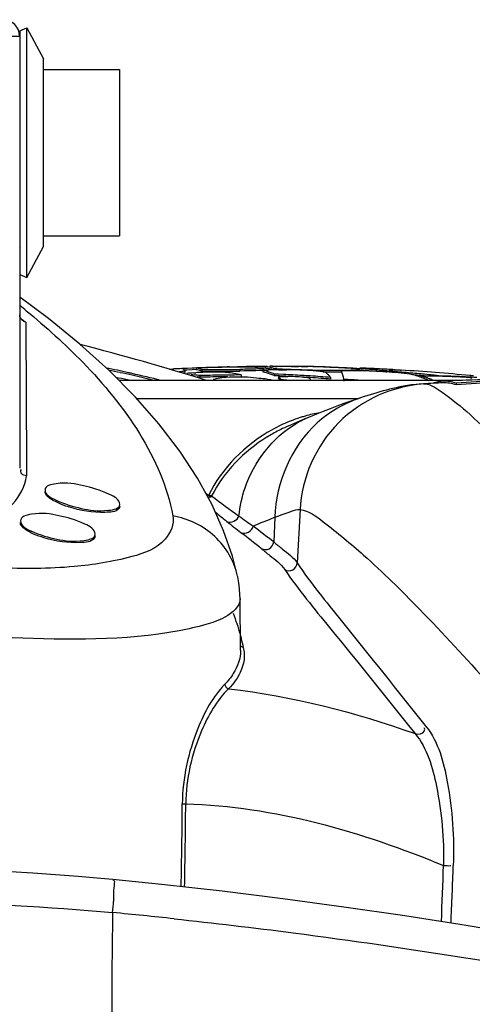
# Model space of a CAD drawing. Header units: millimetres. Extents: x 0 to 297, y 0 to 210.
# Tile 45 of 108: x 159 to 167, y 163 to 180. Entities that reach past the tile are written whole.
import ezdxf

# ---------------------------------------------------------------- set-up
doc = ezdxf.new("R2010")
doc.units = ezdxf.units.MM
doc.header["$LTSCALE"] = 16.335
doc.layers.get('0').update_dxf_attribs({"linetype": 'CONTINUOUS'})
doc.layers.add('08_SURFACES', color=7, linetype='CONTINUOUS')
doc.layers.add('AXES_REF', color=7, linetype='CONTINUOUS')

msp = doc.modelspace()

# ---------------------------------------------------------------- linework, layer by layer
at = {"color": 7, "linetype": 'Continuous'}
for p, q in [((159.058, 180.13), (159.058, 172.284)), ((159.483, 179.435), (160.848, 179.435)), ((160.848, 179.435), (160.848, 176.452)), ((159.483, 176.452), (160.848, 176.452)), ((167.009, 173.857), (160.838, 173.857)), ((166.311, 173.795), (166.267, 173.792)), ((163.025, 169.013), (163.017, 169.939))]:
    msp.add_line(p, q, dxfattribs=at)
at = {"color": 9, "linetype": 'Continuous'}
for p, q in [((154.91, 180.032), (159.058, 180.032)), ((159.057, 176.238), (159.058, 176.242)), ((159.167, 174.903), (159.168, 174.809)), ((165.123, 173.525), (161.164, 173.525)), ((167.149, 173.243), (167.159, 173.234)), ((167.15, 173.242), (167.159, 173.234)), ((159.179, 172.451), (159.18, 172.143)), ((162.447, 171.791), (162.407, 171.82)), ((164.094, 171.537), (164.044, 170.581)), ((163.642, 171.401), (163.62, 170.957)), ((162.024, 166.255), (162.04, 166.255))]:
    msp.add_line(p, q, dxfattribs=at)
at = {"color": 7, "linetype": 'Continuous'}
for points in [[(162.971, 170.344), (162.878, 170.705), (162.721, 171.158), (162.515, 171.622), (162.253, 172.101), (161.933, 172.589), (161.56, 173.075), (161.136, 173.557), (160.658, 174.038), (160.136, 174.508), (159.573, 174.967), (159.058, 175.35)], [(166.267, 173.792), (166.179, 173.784), (166.097, 173.775), (166.021, 173.764), (165.95, 173.751), (165.884, 173.739), (165.82, 173.725), (165.76, 173.711), (165.701, 173.697), (165.644, 173.683), (165.586, 173.667), (165.529, 173.651), (165.472, 173.635), (165.413, 173.617), (165.353, 173.599), (165.291, 173.58), (165.228, 173.56), (165.181, 173.544)], [(165.182, 173.544), (165.135, 173.529), (165.007, 173.485), (164.88, 173.44), (164.755, 173.394), (164.633, 173.348), (164.511, 173.3), (164.391, 173.252), (164.273, 173.204), (164.245, 173.192)], [(164.245, 173.192), (164.138, 173.147), (164.03, 173.101), (163.921, 173.054), (163.852, 173.024)], [(163.017, 169.939), (163.015, 170.014), (163.007, 170.119), (162.993, 170.224), (162.974, 170.329), (162.971, 170.344)], [(160.732, 164.9), (160.515, 164.92), (160.108, 164.955), (159.701, 164.986), (159.295, 165.013), (158.89, 165.035), (158.487, 165.053), (158.087, 165.067), (157.691, 165.076)], [(168.174, 163.891), (167.076, 164.073), (165.978, 164.245), (164.881, 164.405), (163.786, 164.553), (162.693, 164.688), (161.604, 164.811), (160.732, 164.9)]]:
    msp.add_lwpolyline(points, dxfattribs=at)
at = {"color": 9, "linetype": 'Continuous'}
for points in [[(162.489, 171.76), (162.487, 171.762), (162.483, 171.764), (162.479, 171.767), (162.475, 171.77), (162.469, 171.773), (162.465, 171.778), (162.46, 171.784), (162.455, 171.79), (162.45, 171.796)], [(162.506, 171.783), (162.502, 171.784), (162.498, 171.785), (162.493, 171.786), (162.487, 171.788), (162.481, 171.79), (162.475, 171.792), (162.468, 171.795), (162.46, 171.798), (162.453, 171.801)], [(162.489, 171.76), (162.492, 171.764), (162.495, 171.767), (162.498, 171.771), (162.501, 171.775), (162.503, 171.779), (162.506, 171.783)], [(163.024, 169.102), (163.025, 169.099), (163.033, 169.089), (163.043, 169.08), (163.054, 169.073), (163.066, 169.067), (163.078, 169.064)], [(162.74, 168.403), (162.742, 168.391), (162.746, 168.379), (162.752, 168.368), (162.759, 168.357), (162.767, 168.348), (162.777, 168.34), (162.787, 168.333), (162.798, 168.327), (162.81, 168.323)], [(161.979, 166.256), (161.984, 166.256), (161.989, 166.256), (161.996, 166.256), (162.002, 166.256), (162.009, 166.255), (162.024, 166.255)]]:
    msp.add_lwpolyline(points, dxfattribs=at)
at = {"color": 7, "linetype": 'Continuous'}
for centre, radius, start, end in [((158.759, 180.032), 0.298, 0, 90), ((158.303, 160.385), 13.749, 79.389, 79.5873), ((158.14, 159.522), 14.627, 78.5296, 79.3824), ((164.983, 170.444), 2.817, 113.6764, 116.8271), ((165.009, 170.394), 2.873, 116.8312, 121.6648)]:
    msp.add_arc(centre, radius, start, end, dxfattribs=at)
at = {"color": 9, "linetype": 'Continuous'}
for centre, radius, start, end in [((150.099, 163.968), 14.368, 50.815, 51.4268), ((149.831, 159.887), 17.682, 58.1292, 58.4463), ((165.006, 171.398), 1.949, 112.5136, 120.4044), ((164.907, 170.65), 2.666, 107.2671, 108.8438), ((164.897, 170.682), 2.632, 105.7221, 107.2669), ((164.876, 170.761), 2.551, 99.5813, 105.7447), ((164.977, 170.481), 2.849, 115.4975, 119.0524), ((164.937, 170.566), 2.755, 108.872, 115.5156), ((172.116, 182.977), 14.931, 230.2721, 231.2943), ((187.931, 206.469), 43.012, 234.5689, 234.9878), ((176.957, 189.016), 22.671, 231.2901, 232.1082), ((124.341, 120.726), 63.765, 51.9764, 52.3932), ((122.8, 119.371), 65.552, 51.73432, 52.13825), ((159.714, 168.389), 3.431, 15.36, 21.9414), ((159.651, 168.371), 3.496, 14.861, 15.3691), ((159.59, 168.355), 3.559, 12.1086, 14.8535), ((159.515, 168.339), 3.637, 11.4968, 12.1154), ((162.347, 168.915), 0.746, 7.0934, 11.5218), ((61.075, 166.915), 100.906, 358.78264, 359.62614), ((63.158, 166.865), 98.884, 358.78269, 359.64647), ((43.334, 169.406), 123.411, 357.55551, 358.02419), ((39.329, 169.68), 127.598, 357.50065, 357.96539), ((154.51, 164.908), 6.247, 354.4735, 356.308), ((308.608, 161.945), 147.899, 179.08523, 182.06344), ((151.732, 69.983), 94.751, 83.88228, 84.55191)]:
    msp.add_arc(centre, radius, start, end, dxfattribs=at)
at = {"color": 7, "linetype": 'Continuous'}
for points, knots in [([(159.121, 174.924), (159.103, 174.936), (159.072, 174.969), (159.058, 175.012), (159.058, 175.034)], [0, 0, 0, 0, 0.511668, 1, 1, 1, 1]), ([(159.167, 174.903), (159.159, 174.905), (159.143, 174.91), (159.128, 174.919), (159.121, 174.924)], [0, 0, 0, 0, 0.492417, 1, 1, 1, 1]), ([(159.18, 172.143), (159.15, 172.149), (159.084, 172.159), (159.073, 172.239), (159.09, 172.259)], [0, 0, 0, 0, 0.542822, 1, 1, 1, 1])]:
    msp.add_open_spline(points, degree=3, knots=knots, dxfattribs=at)
at = {"color": 9, "linetype": 'Continuous'}
for points, knots in [([(159.177, 175.105), (159.531, 174.816), (160.656, 173.809), (161.611, 172.472), (161.81, 171.425)], [0, 0, 0, 0, 0.300036, 1, 1, 1, 1]), ([(159.168, 174.809), (159.169, 174.631), (159.174, 173.845), (159.177, 173.059), (159.179, 172.451)], [0, 0, 0, 0, 0.226338, 1, 1, 1, 1]), ([(166.341, 173.795), (165.774, 173.763), (164.622, 173.258), (164.124, 172.105), (164.094, 171.537)], [0, 0, 0, 0, 0.499632, 1, 1, 1, 1]), ([(166.311, 173.795), (166.317, 173.795), (166.326, 173.796), (166.336, 173.795), (166.341, 173.795)], [0, 0, 0, 0, 0.541385, 1, 1, 1, 1]), ([(166.341, 173.795), (166.454, 173.783), (166.74, 173.585), (166.989, 173.385), (167.149, 173.243)], [0, 0, 0, 0, 0.346038, 1, 1, 1, 1]), ([(167.159, 173.234), (167.334, 173.078), (168.255, 172.199), (169.099, 171.243), (169.765, 170.447)], [0, 0, 0, 0, 0.184367, 1, 1, 1, 1]), ([(162.996, 171.423), (163.015, 171.595), (163.149, 172.245), (163.598, 172.831), (164.019, 173.079)], [0, 0, 0, 0, 0.261772, 1, 1, 1, 1]), ([(156.719, 170.568), (157.326, 170.713), (158.254, 171.003), (159.137, 171.765), (159.18, 172.143)], [0, 0, 0, 0, 0.621267, 1, 1, 1, 1]), ([(162.447, 171.792), (162.444, 171.789), (162.44, 171.783), (162.435, 171.777), (162.432, 171.774)], [0, 0, 0, 0, 0.490209, 1, 1, 1, 1]), ([(162.452, 171.733), (162.454, 171.737), (162.458, 171.746), (162.461, 171.756), (162.462, 171.761)], [0, 0, 0, 0, 0.471524, 1, 1, 1, 1]), ([(161.81, 171.425), (161.838, 171.281), (161.666, 170.879), (160.944, 170.636), (159.937, 170.475), (159.124, 170.475), (158.669, 170.493)], [0, 0, 0, 0, 0.124469, 0.316439, 0.6136, 1, 1, 1, 1]), ([(162.971, 170.344), (162.912, 170.611), (162.617, 171.124), (162.086, 171.377), (161.81, 171.425)], [0, 0, 0, 0, 0.493852, 1, 1, 1, 1]), ([(163.642, 171.401), (163.74, 171.44), (163.886, 171.489), (164.042, 171.543), (164.094, 171.537)], [0, 0, 0, 0, 0.666538, 1, 1, 1, 1]), ([(164.094, 171.537), (164.25, 171.522), (164.649, 171.217), (165.356, 170.641), (166.349, 169.652), (167.078, 168.868), (167.482, 168.413)], [0, 0, 0, 0, 0.10142, 0.304106, 0.605801, 1, 1, 1, 1]), ([(163.397, 170.839), (163.436, 170.815), (163.552, 170.813), (163.614, 170.909), (163.62, 170.957)], [0, 0, 0, 0, 0.489635, 1, 1, 1, 1]), ([(163.62, 170.957), (163.672, 170.916), (163.817, 170.797), (163.975, 170.683), (164.044, 170.581)], [0, 0, 0, 0, 0.348855, 1, 1, 1, 1]), ([(163.397, 170.839), (163.448, 170.799), (163.593, 170.679), (163.749, 170.563), (163.819, 170.461)], [0, 0, 0, 0, 0.346984, 1, 1, 1, 1]), ([(163.819, 170.461), (163.861, 170.436), (163.979, 170.431), (164.041, 170.532), (164.044, 170.581)], [0, 0, 0, 0, 0.499741, 1, 1, 1, 1]), ([(164.044, 170.581), (164.284, 170.219), (165.08, 169.255), (165.848, 168.275), (166.358, 167.642)], [0, 0, 0, 0, 0.348152, 1, 1, 1, 1]), ([(163.819, 170.461), (164.065, 170.098), (164.87, 169.133), (165.647, 168.15), (166.161, 167.517)], [0, 0, 0, 0, 0.34947, 1, 1, 1, 1]), ([(163.017, 169.939), (163.018, 169.796), (162.758, 169.586), (162.368, 169.457), (161.095, 169.176), (159.924, 169.197), (158.925, 169.235)], [0, 0, 0, 0, 0.099997, 0.186043, 0.300153, 1, 1, 1, 1]), ([(163.087, 169.007), (163.09, 168.989), (163.093, 168.953), (163.093, 168.918), (163.092, 168.9)], [0, 0, 0, 0, 0.50244, 1, 1, 1, 1]), ([(163.092, 168.9), (163.088, 168.745), (162.995, 168.53), (162.853, 168.368), (162.81, 168.323)], [0, 0, 0, 0, 0.714165, 1, 1, 1, 1]), ([(162.74, 168.403), (162.526, 168.181), (162.152, 167.486), (161.982, 166.718), (161.979, 166.256)], [0, 0, 0, 0, 0.400747, 1, 1, 1, 1]), ([(162.81, 168.323), (162.596, 168.114), (162.217, 167.448), (162.043, 166.703), (162.04, 166.255)], [0, 0, 0, 0, 0.400568, 1, 1, 1, 1]), ([(166.161, 167.517), (166.217, 167.5), (166.337, 167.517), (166.334, 167.607), (166.326, 167.623)], [0, 0, 0, 0, 0.756468, 1, 1, 1, 1]), ([(166.358, 167.642), (166.581, 167.366), (166.807, 166.496), (166.864, 165.651), (166.846, 165.15)], [0, 0, 0, 0, 0.413813, 1, 1, 1, 1]), ([(166.161, 167.517), (166.378, 167.256), (166.611, 166.432), (166.68, 165.628), (166.672, 165.151)], [0, 0, 0, 0, 0.415663, 1, 1, 1, 1]), ([(166.672, 165.151), (166.704, 165.15), (166.717, 165.147), (166.817, 165.148), (166.805, 165.151)], [0, 0, 0, 0, 0.728834, 1, 1, 1, 1]), ([(160.732, 164.9), (160.769, 164.896), (160.731, 164.692), (160.75, 164.6), (160.744, 164.506)], [0, 0, 0, 0, 0.282173, 1, 1, 1, 1]), ([(156.116, 164.478), (156.483, 164.485), (158.022, 164.493), (159.562, 164.413), (160.728, 164.307)], [0, 0, 0, 0, 0.239069, 1, 1, 1, 1]), ([(161.83, 164.195), (162.544, 164.119), (165.361, 163.785), (168.164, 163.333), (170.247, 162.948)], [0, 0, 0, 0, 0.253153, 1, 1, 1, 1])]:
    msp.add_open_spline(points, degree=3, knots=knots, dxfattribs=at)
for points in [[(165.181, 173.544), (164.896, 173.451), (164.625, 173.294), (164.402, 173.093)], [(164.402, 173.093), (163.943, 172.68), (163.656, 172.019), (163.642, 171.401)], [(163.593, 172.972), (163.114, 172.705), (162.689, 172.284), (162.447, 171.791)], [(163.5, 172.84), (163.089, 172.586), (162.723, 172.216), (162.506, 171.783)], [(162.506, 171.783), (162.667, 171.659), (162.831, 171.54), (162.996, 171.423)], [(162.779, 171.325), (162.846, 171.283), (162.976, 171.346), (162.996, 171.423)], [(163.033, 171.124), (163.104, 171.08), (163.241, 171.159), (163.253, 171.241)], [(163.253, 171.241), (163.381, 171.298), (163.511, 171.352), (163.642, 171.401)], [(163.025, 169.013), (163.026, 168.868), (162.974, 168.719), (162.895, 168.597)], [(162.895, 168.597), (162.851, 168.527), (162.797, 168.463), (162.74, 168.403)], [(162.81, 168.323), (163.952, 168.194), (165.079, 167.901), (166.161, 167.517)], [(162.04, 166.255), (163.627, 166.22), (165.204, 165.754), (166.672, 165.151)]]:
    msp.add_open_spline(points, degree=3, dxfattribs=at)
at = {"layer": '08_SURFACES', "color": 7, "linetype": 'Continuous'}
for p, q in [((161.748, 174.057), (161.826, 174.061)), ((161.748, 174.057), (161.826, 174.061)), ((162.065, 174.073), (161.968, 174.068)), ((161.968, 174.068), (161.989, 174.069)), ((162.065, 174.073), (161.983, 174.069)), ((162.155, 174.077), (162.065, 174.073)), ((162.155, 174.077), (162.065, 174.073)), ((162.227, 174.078), (162.226, 174.078)), ((162.227, 174.078), (162.226, 174.078)), ((162.226, 174.078), (162.226, 174.048)), ((162.826, 174.098), (162.898, 174.099)), ((162.898, 174.099), (162.971, 174.101)), ((163.433, 174.064), (163.433, 174.034)), ((163.475, 174.105), (163.475, 174.075)), ((163.616, 174.074), (163.616, 174.044)), ((164.114, 174.107), (164.234, 174.105)), ((165.616, 174.058), (165.575, 174.06)), ((165.616, 174.058), (165.575, 174.06)), ((165.575, 174.06), (165.575, 174.03)), ((162.022, 174.027), (162.022, 173.997)), ((162.155, 174.047), (162.063, 174.043)), ((162.155, 174.047), (162.063, 174.043)), ((162.226, 174.05), (162.155, 174.047)), ((162.226, 174.05), (162.155, 174.047)), ((162.18, 173.992), (162.22, 173.995)), ((162.18, 173.992), (162.22, 173.995)), ((162.296, 173.943), (162.296, 173.913)), ((162.312, 174.058), (162.312, 174.028)), ((163.034, 174.054), (163.012, 174.053)), ((163.012, 174.053), (163.012, 174.023)), ((163.085, 174.026), (163.012, 174.023)), ((163.037, 173.955), (163.037, 173.925)), ((163.156, 174.028), (163.085, 174.026)), ((163.156, 174.028), (163.085, 174.026)), ((163.227, 174.03), (163.156, 174.028)), ((163.297, 174.031), (163.227, 174.03)), ((163.365, 174.033), (163.297, 174.031)), ((163.365, 174.033), (163.297, 174.031)), ((163.433, 174.034), (163.365, 174.033)), ((163.428, 174.04), (163.428, 174.01)), ((163.706, 173.968), (163.627, 173.971)), ((163.795, 173.964), (163.627, 173.971)), ((163.627, 173.971), (163.627, 173.941)), ((163.705, 173.938), (163.627, 173.941)), ((163.705, 173.938), (163.627, 173.941)), ((163.704, 173.922), (163.704, 173.892)), ((163.795, 173.964), (163.706, 173.968)), ((163.708, 174.046), (163.778, 174.047)), ((163.778, 174.047), (163.848, 174.048)), ((163.778, 174.047), (163.848, 174.048)), ((164.641, 173.911), (164.641, 173.881)), ((165.167, 174.028), (165.167, 174.057)), ((165.459, 174.046), (165.459, 174.016)), ((165.639, 174.025), (165.639, 173.996)), ((165.898, 174.042), (165.913, 174.041)), ((165.898, 174.042), (165.913, 174.041)), ((166.266, 173.936), (166.266, 173.906)), ((166.266, 173.912), (166.287, 173.904)), ((166.266, 173.912), (166.287, 173.904)), ((166.294, 173.969), (166.27, 173.972)), ((166.294, 173.969), (166.27, 173.972)), ((166.325, 173.937), (166.294, 173.94)), ((166.325, 173.936), (166.294, 173.94)), ((166.416, 173.886), (166.397, 173.892)), ((166.426, 173.882), (166.397, 173.892)), ((166.426, 173.882), (166.416, 173.886)), ((166.461, 173.953), (166.444, 173.955)), ((166.461, 173.953), (166.444, 173.955)), ((166.665, 173.934), (166.628, 173.935)), ((166.665, 173.934), (166.628, 173.935)), ((162.535, 173.864), (162.535, 173.862)), ((162.573, 173.857), (162.535, 173.862)), ((162.573, 173.857), (162.535, 173.862)), ((163.501, 173.88), (163.571, 173.872)), ((163.501, 173.88), (163.571, 173.872)), ((163.571, 173.872), (163.57, 173.857)), ((164.88, 173.876), (164.88, 173.846)), ((166.383, 173.866), (166.406, 173.857)), ((166.383, 173.866), (166.406, 173.857)), ((166.896, 173.805), (166.896, 173.775))]:
    msp.add_line(p, q, dxfattribs=at)
for centre, radius, start, end in [((147.423, 125.379), 50.743, 72.8201, 75.4826), ((156.945, 155.729), 18.713, 77.4431, 78.7017), ((163.469, 143.225), 30.879, 92.7858, 93.0792), ((163.579, 140.315), 33.792, 92.7322, 92.9734), ((163.469, 143.232), 30.873, 92.1226, 92.4385), ((163.26, 145.521), 28.575, 91.7328, 92.0731), ((163.468, 143.235), 30.87, 91.8097, 92.1226), ((163.26, 145.524), 28.573, 91.3933, 91.7328), ((163.468, 143.236), 30.868, 91.4998, 91.8097), ((163.26, 145.528), 28.569, 90.7164, 91.3933), ((163.468, 143.239), 30.866, 91.1929, 91.4998), ((163.26, 145.53), 28.567, 90.0424, 90.7164), ((164.224, 110.479), 63.634, 90.93243, 91.12852), ((164.112, 140.534), 33.537, 91.3926, 91.8408), ((163.905, 131.311), 42.8, 90.5402, 90.9589), ((163.081, 172.551), 1.554, 76.888, 84.1686), ((164.112, 140.535), 33.536, 91.159, 91.3926), ((163.828, 138.6), 35.481, 90.5679, 90.7122), ((163.667, 157.287), 16.823, 90.2378, 90.3915), ((163.881, 147.714), 26.393, 90.3959, 90.6362), ((163.648, 161.821), 12.288, 90.1162, 90.2353), ((163.881, 147.715), 26.393, 90.1605, 90.3959), ((163.881, 147.716), 26.392, 89.9298, 90.1605), ((163.881, 147.715), 26.393, 89.704, 89.9298), ((163.996, 172.775), 1.333, 90.7464, 91.3099), ((163.881, 147.715), 26.393, 89.483, 89.704), ((163.98, 162.829), 11.279, 89.3206, 89.5603), ((163.804, 154.741), 19.369, 88.7261, 89.0676), ((163.638, 141.084), 33.027, 88.7238, 88.9661), ((163.804, 154.737), 19.373, 88.3847, 88.7261), ((163.804, 154.73), 19.379, 87.7442, 88.3847), ((163.756, 139.503), 34.606, 88.7064, 88.9784), ((163.804, 154.721), 19.388, 87.3614, 87.7442), ((163.788, 151.959), 22.15, 87.6143, 87.9832), ((163.803, 154.714), 19.396, 87.0204, 87.3614), ((163.788, 151.948), 22.161, 86.8579, 87.6143), ((163.803, 154.705), 19.404, 86.6795, 87.0204), ((163.802, 154.696), 19.414, 86.3386, 86.6795), ((163.787, 151.935), 22.174, 86.4705, 86.858), ((163.802, 154.686), 19.424, 85.9977, 86.3386), ((163.786, 151.924), 22.186, 86.0768, 86.4705), ((163.756, 139.5), 34.608, 87.4099, 87.6622), ((163.839, 140.64), 33.465, 87.3334, 87.6145), ((163.756, 139.499), 34.609, 87.1626, 87.4099), ((163.694, 138.281), 35.829, 87.0753, 87.3829), ((163.839, 140.639), 33.466, 87.0538, 87.3334), ((165.572, 173.586), 0.474, 89.5851, 96.2005), ((157.011, 156.033), 18.372, 77.8892, 78.5571), ((156.712, 154.638), 19.798, 77.2551, 77.8899), ((156.616, 154.226), 20.252, 77.277, 77.4578), ((156.223, 152.516), 22.006, 75.8714, 77.2611), ((156.304, 152.842), 21.641, 76.191, 77.2493), ((161.651, 176.812), 2.809, 276.963, 277.5704), ((161.651, 176.78), 2.807, 276.9688, 277.5767), ((163.694, 138.281), 35.799, 92.6113, 92.6869), ((164.384, 148.753), 25.335, 94.989, 95.2627), ((161.272, 164.908), 9.092, 84.2015, 84.5357), ((161.27, 164.89), 9.111, 83.5344, 84.2014), ((162.566, 168.307), 5.699, 92.9564, 93.4767), ((161.269, 164.861), 9.11, 83.5291, 83.8626), ((162.587, 167.911), 6.095, 91.4864, 92.9603), ((163.209, 139.039), 34.916, 90.8896, 91.4989), ((163.209, 139.038), 34.887, 90.8904, 91.5001), ((162.616, 182.33), 8.279, 268.9347, 269.4422), ((162.616, 182.293), 8.273, 268.9338, 269.4418), ((162.672, 189.274), 15.224, 269.4869, 270.507), ((162.672, 189.231), 15.211, 269.4865, 270.5074), ((163.209, 139.039), 34.916, 90.6868, 90.8896), ((163.209, 139.039), 34.887, 90.6874, 90.8903), ((162.93, 171.613), 2.301, 94.0747, 94.9881), ((161.938, 168.323), 5.738, 80.2901, 81.6284), ((163.209, 139.039), 34.916, 90.4841, 90.6868), ((162.63, 196.565), 22.515, 270.4502, 270.8412), ((162.63, 196.516), 22.497, 270.4506, 270.8419), ((161.928, 168.266), 5.796, 78.9649, 80.2899), ((163.209, 139.039), 34.916, 90.2815, 90.4841), ((162.61, 198.055), 24.006, 270.8367, 270.9616), ((162.61, 198.006), 23.986, 270.8374, 270.9624), ((163.035, 172.024), 1.892, 86.449, 87.4804), ((161.573, 155.184), 18.795, 84.5397, 85.1808), ((161.571, 155.161), 18.818, 84.1133, 84.5398), ((164.223, 140.618), 33.432, 90.8828, 91.3641), ((162.951, 172.353), 1.754, 73.1291, 74.2182), ((162.951, 172.324), 1.752, 73.1158, 74.2057), ((162.932, 172.294), 1.815, 69.8257, 73.1158), ((162.926, 172.247), 1.833, 68.6973, 73.0887), ((162.908, 172.227), 1.887, 68.7386, 69.8391), ((163.387, 173.35), 0.731, 71.7158, 73.8289), ((162.893, 172.189), 1.927, 67.6379, 68.7385), ((162.893, 172.16), 1.927, 67.621, 68.7223), ((164.287, 139.237), 34.689, 90.5876, 90.9625), ((162.916, 173), 1.19, 46.068, 48.5533), ((162.425, 145.349), 28.617, 87.2554, 87.4373), ((162.425, 145.351), 28.645, 86.9193, 87.2577), ((162.425, 145.345), 28.621, 86.9167, 87.2554), ((163.786, 164.583), 9.465, 89.3088, 89.6254), ((163.795, 165.145), 8.903, 88.3308, 89.3199), ((164.565, 190.103), 16.06, 267.756, 268.0084), ((162.425, 145.346), 28.65, 86.5806, 86.9193), ((164.65, 192.548), 18.506, 268.0074, 268.2362), ((163.843, 166.761), 7.286, 87.2135, 88.345), ((164.709, 194.451), 20.41, 268.2356, 268.4505), ((162.424, 145.341), 28.656, 86.2923, 86.5806), ((162.424, 145.335), 28.632, 86.2929, 86.5778), ((164.763, 196.488), 22.447, 268.4524, 268.8564), ((176.37, 173.411), 12.105, 177.7448, 177.8879), ((162.424, 145.328), 28.639, 85.899, 86.2929), ((162.424, 145.33), 28.666, 85.5628, 86.2922), ((164.748, 195.161), 21.121, 268.8258, 269.885), ((162.423, 145.321), 28.646, 85.5591, 85.899), ((164.741, 193.708), 19.698, 269.3065, 269.8993), ((164.736, 186.887), 12.847, 269.8664, 270.7573), ((164.732, 188.438), 14.427, 269.8966, 270.4272), ((164.795, 182.043), 8.003, 270.7941, 271.1897), ((163.786, 151.912), 22.168, 86.0736, 86.4282), ((163.785, 151.912), 22.197, 85.677, 86.0768), ((163.786, 151.903), 22.177, 85.8199, 86.0736), ((165.576, 173.555), 0.505, 100.9873, 103.469), ((165.576, 173.528), 0.503, 100.9935, 102.8147), ((165.573, 173.572), 0.488, 96.2024, 100.9977), ((165.573, 173.542), 0.488, 96.2073, 101.0065), ((165.572, 173.556), 0.474, 89.5848, 96.2054), ((163.694, 138.281), 35.799, 86.8635, 86.988), ((163.756, 139.498), 34.61, 86.6795, 86.9191), ((163.467, 144.755), 29.351, 85.1188, 85.7557), ((165.842, 172.879), 1.165, 93.1413, 97.1377), ((165.735, 173.679), 0.372, 81.7886, 83.8449), ((165.841, 172.892), 1.151, 88.2992, 93.1381), ((165.733, 173.67), 0.381, 77.9993, 81.7805), ((165.841, 172.89), 1.153, 87.1748, 88.2988), ((163.694, 138.281), 35.829, 84.4712, 86.45), ((163.466, 144.741), 29.365, 84.5206, 85.1188), ((163.465, 144.731), 29.345, 84.5215, 84.7879), ((165.336, 171.352), 2.724, 70.022, 72.5355), ((166.101, 155.013), 18.924, 89.0762, 89.4989), ((165.37, 171.054), 3.018, 71.8747, 72.7204), ((165.289, 171.225), 2.859, 67.5035, 69.5682), ((163.464, 144.727), 29.379, 84.1792, 84.4729), ((165.35, 170.994), 3.082, 70.1294, 71.8714), ((166.101, 155.009), 18.928, 88.6518, 89.0761), ((165.312, 170.889), 3.194, 68.3329, 69.5815), ((163.464, 144.718), 29.388, 83.8181, 84.1466), ((166.101, 155.002), 18.935, 87.7982, 88.6518), ((166.223, 157.084), 16.856, 87.8697, 88.499), ((166.1, 154.991), 18.946, 87.3539, 87.7982), ((166.223, 157.072), 16.868, 87.1434, 87.8697), ((166.1, 154.982), 18.955, 86.9382, 87.3539), ((166.222, 157.055), 16.885, 86.4455, 87.1434), ((166.031, 168.704), 5.317, 77.4296, 78.2689), ((166.561, 167.896), 6.075, 84.336, 84.4742), ((161.842, 148.146), 25.793, 85.4487, 85.7304), ((162.868, 140.222), 33.714, 86.0799, 86.5784), ((168.306, 138.052), 35.799, 92.6309, 93.1939), ((166.691, 173.253), 0.59, 98.8741, 101.1902), ((166.689, 173.271), 0.573, 92.6443, 98.8893), ((168.306, 138.052), 35.829, 91.301, 92.6287), ((168.673, 151.473), 22.402, 92.6972, 94.5481), ((168.673, 151.462), 22.384, 92.6994, 94.5519)]:
    msp.add_arc(centre, radius, start, end, dxfattribs=at)
for points, knots in [([(161.989, 174.069), (161.994, 174.069), (162.007, 174.058), (162.014, 174.045), (162.018, 174.037)], [0, 0, 0, 0, 0.376001, 1, 1, 1, 1]), ([(162.312, 174.058), (162.298, 174.063), (162.271, 174.072), (162.242, 174.077), (162.227, 174.078)], [0, 0, 0, 0, 0.509259, 1, 1, 1, 1]), ([(163.591, 174.052), (163.572, 174.057), (163.534, 174.067), (163.495, 174.073), (163.475, 174.075)], [0, 0, 0, 0, 0.504247, 1, 1, 1, 1]), ([(163.616, 174.074), (163.636, 174.072), (163.743, 174.064), (163.849, 174.059), (163.936, 174.056)], [0, 0, 0, 0, 0.186066, 1, 1, 1, 1]), ([(163.623, 174.11), (163.652, 174.11), (163.678, 174.097), (163.742, 174.118), (163.742, 174.107)], [0, 0, 0, 0, 0.744433, 1, 1, 1, 1]), ([(163.938, 174.105), (163.938, 174.108), (163.953, 174.105), (163.959, 174.107), (163.966, 174.107)], [0, 0, 0, 0, 0.253549, 1, 1, 1, 1]), ([(163.979, 174.108), (163.992, 174.108), (164.021, 174.108), (164.05, 174.108), (164.067, 174.108)], [0, 0, 0, 0, 0.433315, 1, 1, 1, 1]), ([(165.167, 174.057), (165.167, 174.059), (165.163, 174.061), (165.16, 174.061), (165.157, 174.062)], [0, 0, 0, 0, 0.302574, 1, 1, 1, 1]), ([(161.898, 174.013), (161.915, 174.015), (161.946, 174.018), (161.977, 174.022), (161.992, 174.024)], [0, 0, 0, 0, 0.529856, 1, 1, 1, 1]), ([(162.312, 174.028), (162.298, 174.033), (162.27, 174.043), (162.241, 174.047), (162.226, 174.048)], [0, 0, 0, 0, 0.509321, 1, 1, 1, 1]), ([(162.312, 174.058), (162.318, 174.057), (162.33, 174.056), (162.343, 174.055), (162.349, 174.055)], [0, 0, 0, 0, 0.45492, 1, 1, 1, 1]), ([(162.312, 174.028), (162.318, 174.027), (162.33, 174.026), (162.343, 174.026), (162.349, 174.025)], [0, 0, 0, 0, 0.45492, 1, 1, 1, 1]), ([(162.349, 174.055), (162.366, 174.054), (162.404, 174.053), (162.441, 174.052), (162.462, 174.052)], [0, 0, 0, 0, 0.446483, 1, 1, 1, 1]), ([(162.349, 174.025), (162.366, 174.024), (162.404, 174.023), (162.441, 174.022), (162.462, 174.022)], [0, 0, 0, 0, 0.446483, 1, 1, 1, 1]), ([(162.773, 174), (162.751, 174.002), (162.636, 174.008), (162.521, 174.007), (162.429, 174.004)], [0, 0, 0, 0, 0.197405, 1, 1, 1, 1]), ([(162.588, 173.886), (162.575, 173.884), (162.559, 173.879), (162.536, 173.87), (162.535, 173.864)], [0, 0, 0, 0, 0.690262, 1, 1, 1, 1]), ([(163.118, 173.914), (163.1, 173.915), (163.062, 173.916), (163.024, 173.917), (163.005, 173.917)], [0, 0, 0, 0, 0.483211, 1, 1, 1, 1]), ([(163.762, 173.867), (163.753, 173.876), (163.734, 173.895), (163.714, 173.913), (163.704, 173.922)], [0, 0, 0, 0, 0.50753, 1, 1, 1, 1]), ([(164.274, 173.887), (164.261, 173.894), (164.146, 173.918), (164.031, 173.923), (163.931, 173.925)], [0, 0, 0, 0, 0.131444, 1, 1, 1, 1]), ([(164.513, 174.01), (164.494, 174.013), (164.389, 174.028), (164.284, 174.034), (164.198, 174.039)], [0, 0, 0, 0, 0.184902, 1, 1, 1, 1]), ([(164.551, 174.002), (164.545, 174.004), (164.532, 174.006), (164.52, 174.009), (164.513, 174.01)], [0, 0, 0, 0, 0.457405, 1, 1, 1, 1]), ([(164.551, 174.002), (164.566, 173.989), (164.598, 173.959), (164.627, 173.928), (164.641, 173.911)], [0, 0, 0, 0, 0.480337, 1, 1, 1, 1]), ([(165.639, 174.008), (165.562, 174.013), (165.296, 174.026), (165.028, 174.037), (164.839, 174.022)], [0, 0, 0, 0, 0.290959, 1, 1, 1, 1]), ([(164.961, 174.042), (164.984, 174.043), (165.026, 174.044), (165.068, 174.046), (165.087, 174.047)], [0, 0, 0, 0, 0.55258, 1, 1, 1, 1]), ([(165.087, 174.047), (165.107, 174.048), (165.125, 174.054), (165.167, 174.05), (165.167, 174.057)], [0, 0, 0, 0, 0.73973, 1, 1, 1, 1]), ([(166.153, 173.95), (166.125, 173.957), (165.955, 173.985), (165.783, 173.998), (165.639, 174.008)], [0, 0, 0, 0, 0.165741, 1, 1, 1, 1]), ([(167.21, 173.936), (167.203, 173.937), (167.187, 173.939), (167.17, 173.941), (167.161, 173.942)], [0, 0, 0, 0, 0.403577, 1, 1, 1, 1]), ([(166.577, 173.832), (166.56, 173.829), (166.526, 173.821), (166.493, 173.81), (166.477, 173.804)], [0, 0, 0, 0, 0.49424, 1, 1, 1, 1]), ([(160.856, 171.632), (160.856, 171.718), (160.575, 171.866), (160.2, 171.974), (159.848, 172.04), (159.513, 171.968), (159.513, 171.892)], [0, 0, 0, 0, 0.176277, 0.509879, 0.844472, 1, 1, 1, 1]), ([(159.513, 171.892), (159.513, 171.806), (159.791, 171.656), (160.17, 171.552), (160.518, 171.492), (160.856, 171.556), (160.856, 171.632)], [0, 0, 0, 0, 0.176886, 0.51043, 0.845477, 1, 1, 1, 1]), ([(159.748, 171.657), (159.714, 171.673), (159.627, 171.719), (159.513, 171.793), (159.513, 171.861)], [0, 0, 0, 0, 0.353583, 1, 1, 1, 1]), ([(160.59, 171.489), (160.37, 171.481), (160.08, 171.532), (159.809, 171.63), (159.748, 171.657)], [0, 0, 0, 0, 0.765815, 1, 1, 1, 1]), ([(160.856, 171.6), (160.856, 171.585), (160.804, 171.487), (160.676, 171.492), (160.59, 171.489)], [0, 0, 0, 0, 0.150191, 1, 1, 1, 1]), ([(160.414, 171.099), (160.414, 171.186), (160.136, 171.336), (159.759, 171.437), (159.4, 171.497), (159.072, 171.413), (159.072, 171.336)], [0, 0, 0, 0, 0.176518, 0.509153, 0.842665, 1, 1, 1, 1]), ([(159.072, 171.336), (159.072, 171.249), (159.349, 171.097), (159.729, 171.001), (160.083, 170.945), (160.414, 171.022), (160.414, 171.099)], [0, 0, 0, 0, 0.176974, 0.509649, 0.843678, 1, 1, 1, 1]), ([(159.307, 171.1), (159.273, 171.115), (159.185, 171.16), (159.072, 171.236), (159.072, 171.304)], [0, 0, 0, 0, 0.352285, 1, 1, 1, 1]), ([(160.147, 170.946), (159.929, 170.933), (159.639, 170.979), (159.369, 171.073), (159.307, 171.1)], [0, 0, 0, 0, 0.765883, 1, 1, 1, 1]), ([(160.414, 171.067), (160.414, 171.051), (160.365, 170.951), (160.234, 170.952), (160.147, 170.946)], [0, 0, 0, 0, 0.153745, 1, 1, 1, 1])]:
    msp.add_open_spline(points, degree=3, knots=knots, dxfattribs=at)
for points in [[(163.616, 174.074), (163.571, 174.089), (163.523, 174.1), (163.475, 174.105)], [(162.729, 173.906), (162.682, 173.902), (162.634, 173.897), (162.588, 173.886)], [(163.005, 173.917), (162.925, 173.917), (162.846, 173.915), (162.766, 173.909)], [(164.88, 173.876), (164.869, 173.925), (164.858, 173.975), (164.839, 174.022)], [(166.896, 173.805), (166.822, 173.832), (166.741, 173.846), (166.662, 173.843)], [(166.896, 173.775), (166.822, 173.803), (166.741, 173.817), (166.662, 173.813)]]:
    msp.add_open_spline(points, degree=3, dxfattribs=at)
at = {"layer": 'AXES_REF', "color": 7, "linetype": 'Continuous'}
for p, q in [((159.058, 180.13), (159.187, 180.185)), ((159.187, 175.703), (159.187, 180.185)), ((159.187, 180.185), (159.483, 179.629)), ((159.483, 176.258), (159.483, 179.629)), ((159.187, 175.703), (159.483, 176.258)), ((159.058, 175.758), (159.187, 175.703))]:
    msp.add_line(p, q, dxfattribs=at)

doc.saveas('drawing.dxf')
